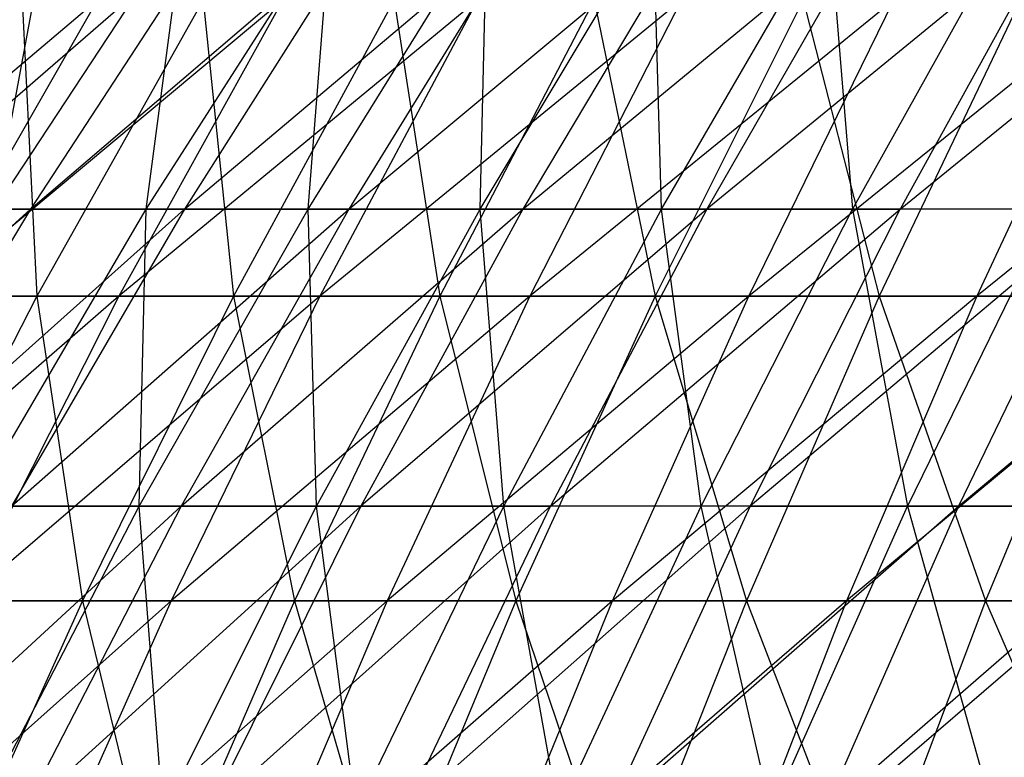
# Model space of a CAD drawing. Extents: x -125 to 125, y -143 to 0.
# Tile 199 of 256: x -38.21 to -31.45, y -51.79 to -46.73. Entities that reach past the tile are written whole.
import ezdxf

# ---------------------------------------------------------------- set-up
doc = ezdxf.new("R2010")
doc.units = 0
doc.header["$LTSCALE"] = 25.4
doc.layers.get('0').update_dxf_attribs({"linetype": 'CONTINUOUS'})

# ---------------------------------------------------------------- blocks, each defined once
blk = doc.blocks.new('NL2500027000_STL_3')
at = {"color": 0}
for p, q in [((-39.122, -48.0259, -21.7317), (-36.8428, -46.0467, -22.6229)), ((-39.122, -48.0259, -21.7317), (-36.8428, -46.0467, -22.6229)), ((-38.3812, -48.0259, 23.0148), (-37.0788, -46.0467, 22.2338)), ((-38.3812, -48.0259, 23.0148), (-37.0788, -46.0467, 22.2338)), ((-38.3812, -48.0259, 23.0148), (-38.0134, -46.0467, 20.5953)), ((-38.3812, -48.0259, 23.0148), (-38.0134, -46.0467, 20.5953)), ((-36.8428, -46.0467, -22.6229), (-38.1368, -48.0259, -23.4175)), ((-38.1368, -48.0259, -23.4175), (-35.8209, -46.0467, -24.2084)), ((-36.8428, -46.0467, -22.6229), (-38.1368, -48.0259, -23.4175)), ((-38.1368, -48.0259, -23.4175), (-35.8209, -46.0467, -24.2084)), ((-37.3408, -48.0259, 24.667), (-36.0737, -46.0467, 23.83)), ((-37.3408, -48.0259, 24.667), (-36.0737, -46.0467, 23.83)), ((-37.3408, -48.0259, 24.667), (-37.0788, -46.0467, 22.2338)), ((-37.3408, -48.0259, 24.667), (-37.0788, -46.0467, 22.2338)), ((-35.8209, -46.0467, -24.2084), (-37.0791, -48.0259, -25.0587)), ((-37.0791, -48.0259, -25.0587), (-34.7308, -46.0467, -25.7478)), ((-35.8209, -46.0467, -24.2084), (-37.0791, -48.0259, -25.0587)), ((-37.0791, -48.0259, -25.0587), (-34.7308, -46.0467, -25.7478)), ((-36.2293, -48.0259, 26.2724), (-34.9999, -46.0467, 25.3809)), ((-36.2293, -48.0259, 26.2724), (-34.9999, -46.0467, 25.3809)), ((-36.2293, -48.0259, 26.2724), (-36.0737, -46.0467, 23.83)), ((-36.2293, -48.0259, 26.2724), (-36.0737, -46.0467, 23.83)), ((-34.7308, -46.0467, -25.7478), (-35.9507, -48.0259, -26.6522)), ((-35.9507, -48.0259, -26.6522), (-33.5747, -46.0467, -27.2383)), ((-34.7308, -46.0467, -25.7478), (-35.9507, -48.0259, -26.6522)), ((-35.9507, -48.0259, -26.6522), (-33.5747, -46.0467, -27.2383)), ((-35.0488, -48.0259, 27.8276), (-33.8595, -46.0467, 26.8834)), ((-35.0488, -48.0259, 27.8276), (-33.8595, -46.0467, 26.8834)), ((-35.0488, -48.0259, 27.8276), (-34.9999, -46.0467, 25.3809)), ((-35.0488, -48.0259, 27.8276), (-34.9999, -46.0467, 25.3809)), ((-33.5747, -46.0467, -27.2383), (-34.754, -48.0259, -28.195)), ((-34.754, -48.0259, -28.195), (-32.3546, -46.0467, -28.6769)), ((-33.5747, -46.0467, -27.2383), (-34.754, -48.0259, -28.195)), ((-34.754, -48.0259, -28.195), (-32.3546, -46.0467, -28.6769)), ((-33.8016, -48.0259, 29.33), (-33.8595, -46.0467, 26.8834)), ((-33.8016, -48.0259, 29.33), (-33.8595, -46.0467, 26.8834)), ((-33.8016, -48.0259, 29.33), (-32.6546, -46.0467, 28.3347)), ((-33.8016, -48.0259, 29.33), (-32.6546, -46.0467, 28.3347)), ((-31.0729, -46.0467, -30.0609), (-33.491, -48.0259, -29.6841)), ((-32.3546, -46.0467, -28.6769), (-33.491, -48.0259, -29.6841)), ((-31.0729, -46.0467, -30.0609), (-33.491, -48.0259, -29.6841)), ((-32.3546, -46.0467, -28.6769), (-33.491, -48.0259, -29.6841)), ((-32.6546, -46.0467, 28.3347), (-32.4901, -48.0259, 30.7765)), ((-32.6546, -46.0467, 28.3347), (-32.4901, -48.0259, 30.7765)), ((-31.3876, -46.0467, 29.7321), (-32.4901, -48.0259, 30.7765)), ((-31.3876, -46.0467, 29.7321), (-32.4901, -48.0259, 30.7765)), ((-31.0729, -46.0467, -30.0609), (-32.1644, -48.0259, -31.1167)), ((-32.1644, -48.0259, -31.1167), (-29.7321, -46.0467, -31.3876)), ((-31.0729, -46.0467, -30.0609), (-32.1644, -48.0259, -31.1167)), ((-32.1644, -48.0259, -31.1167), (-29.7321, -46.0467, -31.3876)), ((-37.6751, -46.5917, -29.3937), (-40.0831, -48.6248, -28.6383)), ((-37.6751, -46.5917, -29.3937), (-40.0831, -48.6248, -28.6383)), ((-36.4025, -46.5917, -30.9558), (-38.8401, -48.6248, -30.3026)), ((-38.8401, -48.6248, -30.3026), (-37.6751, -46.5917, -29.3937)), ((-36.4025, -46.5917, -30.9558), (-38.8401, -48.6248, -30.3026)), ((-38.8401, -48.6248, -30.3026), (-37.6751, -46.5917, -29.3937)), ((-38.1937, -46.5917, 28.7167), (-38.0917, -48.6248, 31.2383)), ((-38.1937, -46.5917, 28.7167), (-38.0917, -48.6248, 31.2383)), ((-36.9491, -46.5917, 30.3012), (-38.0917, -48.6248, 31.2383)), ((-36.9491, -46.5917, 30.3012), (-38.0917, -48.6248, 31.2383)), ((-36.4025, -46.5917, -30.9558), (-37.5282, -48.6248, -31.913)), ((-35.0651, -46.5917, -32.4629), (-37.5282, -48.6248, -31.913)), ((-36.4025, -46.5917, -30.9558), (-37.5282, -48.6248, -31.913)), ((-35.0651, -46.5917, -32.4629), (-37.5282, -48.6248, -31.913)), ((-36.9491, -46.5917, 30.3012), (-36.7409, -48.6248, 32.8163)), ((-36.9491, -46.5917, 30.3012), (-36.7409, -48.6248, 32.8163)), ((-35.6389, -46.5917, 31.8319), (-36.7409, -48.6248, 32.8163)), ((-35.6389, -46.5917, 31.8319), (-36.7409, -48.6248, 32.8163)), ((-35.0651, -46.5917, -32.4629), (-36.1495, -48.6248, -33.4667)), ((-33.6654, -46.5917, -33.9122), (-36.1495, -48.6248, -33.4667)), ((-35.0651, -46.5917, -32.4629), (-36.1495, -48.6248, -33.4667)), ((-33.6654, -46.5917, -33.9122), (-36.1495, -48.6248, -33.4667)), ((-35.6389, -46.5917, 31.8319), (-35.3249, -48.6248, 34.336)), ((-35.6389, -46.5917, 31.8319), (-35.3249, -48.6248, 34.336)), ((-34.2653, -46.5917, 33.3061), (-35.3249, -48.6248, 34.336)), ((-34.2653, -46.5917, 33.3061), (-35.3249, -48.6248, 34.336)), ((-33.6654, -46.5917, -33.9122), (-34.7065, -48.6248, -34.9609)), ((-32.2059, -46.5917, -35.3013), (-34.7065, -48.6248, -34.9609)), ((-33.6654, -46.5917, -33.9122), (-34.7065, -48.6248, -34.9609)), ((-32.2059, -46.5917, -35.3013), (-34.7065, -48.6248, -34.9609)), ((-34.2653, -46.5917, 33.3061), (-33.846, -48.6248, 35.7946)), ((-34.2653, -46.5917, 33.3061), (-33.846, -48.6248, 35.7946)), ((-32.8307, -46.5917, 34.721), (-33.846, -48.6248, 35.7946)), ((-32.8307, -46.5917, 34.721), (-33.846, -48.6248, 35.7946)), ((-30.6891, -46.5917, -36.6276), (-33.2018, -48.6248, -36.3929)), ((-33.2018, -48.6248, -36.3929), (-32.2059, -46.5917, -35.3013)), ((-30.6891, -46.5917, -36.6276), (-33.2018, -48.6248, -36.3929)), ((-33.2018, -48.6248, -36.3929), (-32.2059, -46.5917, -35.3013)), ((-32.8307, -46.5917, 34.721), (-32.3069, -48.6248, 37.1896)), ((-32.8307, -46.5917, 34.721), (-32.3069, -48.6248, 37.1896)), ((-31.3378, -46.5917, 36.0741), (-32.3069, -48.6248, 37.1896)), ((-31.3378, -46.5917, 36.0741), (-32.3069, -48.6248, 37.1896)), ((-30.6891, -46.5917, -36.6276), (-31.6381, -48.6248, -37.7603)), ((-29.1177, -46.5917, -37.8888), (-31.6381, -48.6248, -37.7603)), ((-30.6891, -46.5917, -36.6276), (-31.6381, -48.6248, -37.7603)), ((-29.1177, -46.5917, -37.8888), (-31.6381, -48.6248, -37.7603)), ((-40.3752, -50.0675, -22.4278), (-38.1368, -48.0259, -23.4175)), ((-40.3752, -50.0675, -22.4278), (-38.1368, -48.0259, -23.4175)), ((-38.1368, -48.0259, -23.4175), (-39.3585, -50.0675, -24.1676)), ((-39.3585, -50.0675, -24.1676), (-37.0791, -48.0259, -25.0587)), ((-38.1368, -48.0259, -23.4175), (-39.3585, -50.0675, -24.1676)), ((-39.3585, -50.0675, -24.1676), (-37.0791, -48.0259, -25.0587)), ((-39.122, -48.0259, -21.7317), (-38.1368, -48.0259, -23.4175)), ((-39.122, -48.0259, -21.7317), (-38.1368, -48.0259, -23.4175)), ((-38.5369, -50.0675, 25.4572), (-37.3408, -48.0259, 24.667)), ((-38.5369, -50.0675, 25.4572), (-37.3408, -48.0259, 24.667)), ((-37.3408, -48.0259, 24.667), (-38.3812, -48.0259, 23.0148)), ((-37.3408, -48.0259, 24.667), (-38.3812, -48.0259, 23.0148)), ((-37.0791, -48.0259, -25.0587), (-38.2668, -50.0675, -25.8614)), ((-38.2668, -50.0675, -25.8614), (-35.9507, -48.0259, -26.6522)), ((-37.0791, -48.0259, -25.0587), (-38.2668, -50.0675, -25.8614)), ((-38.2668, -50.0675, -25.8614), (-35.9507, -48.0259, -26.6522)), ((-38.1368, -48.0259, -23.4175), (-37.0791, -48.0259, -25.0587)), ((-38.1368, -48.0259, -23.4175), (-37.0791, -48.0259, -25.0587)), ((-37.3898, -50.0675, 27.1139), (-36.2293, -48.0259, 26.2724)), ((-37.3898, -50.0675, 27.1139), (-36.2293, -48.0259, 26.2724)), ((-37.3898, -50.0675, 27.1139), (-37.3408, -48.0259, 24.667)), ((-37.3898, -50.0675, 27.1139), (-37.3408, -48.0259, 24.667)), ((-36.2293, -48.0259, 26.2724), (-37.3408, -48.0259, 24.667)), ((-36.2293, -48.0259, 26.2724), (-37.3408, -48.0259, 24.667)), ((-35.9507, -48.0259, -26.6522), (-37.1023, -50.0675, -27.506)), ((-37.1023, -50.0675, -27.506), (-34.754, -48.0259, -28.195)), ((-35.9507, -48.0259, -26.6522), (-37.1023, -50.0675, -27.506)), ((-37.1023, -50.0675, -27.506), (-34.754, -48.0259, -28.195)), ((-37.0791, -48.0259, -25.0587), (-35.9507, -48.0259, -26.6522)), ((-37.0791, -48.0259, -25.0587), (-35.9507, -48.0259, -26.6522)), ((-35.0488, -48.0259, 27.8276), (-36.2293, -48.0259, 26.2724)), ((-35.0488, -48.0259, 27.8276), (-36.2293, -48.0259, 26.2724)), ((-36.1715, -50.0675, 28.719), (-36.2293, -48.0259, 26.2724)), ((-36.1715, -50.0675, 28.719), (-36.2293, -48.0259, 26.2724)), ((-36.1715, -50.0675, 28.719), (-35.0488, -48.0259, 27.8276)), ((-36.1715, -50.0675, 28.719), (-35.0488, -48.0259, 27.8276)), ((-35.9507, -48.0259, -26.6522), (-34.754, -48.0259, -28.195)), ((-35.9507, -48.0259, -26.6522), (-34.754, -48.0259, -28.195)), ((-33.491, -48.0259, -29.6841), (-35.8672, -50.0675, -29.0982)), ((-34.754, -48.0259, -28.195), (-35.8672, -50.0675, -29.0982)), ((-33.491, -48.0259, -29.6841), (-35.8672, -50.0675, -29.0982)), ((-34.754, -48.0259, -28.195), (-35.8672, -50.0675, -29.0982)), ((-33.8016, -48.0259, 29.33), (-35.0488, -48.0259, 27.8276)), ((-33.8016, -48.0259, 29.33), (-35.0488, -48.0259, 27.8276)), ((-34.8844, -50.0675, 30.2695), (-35.0488, -48.0259, 27.8276)), ((-34.8844, -50.0675, 30.2695), (-35.0488, -48.0259, 27.8276)), ((-34.8844, -50.0675, 30.2695), (-33.8016, -48.0259, 29.33)), ((-34.8844, -50.0675, 30.2695), (-33.8016, -48.0259, 29.33)), ((-34.754, -48.0259, -28.195), (-33.491, -48.0259, -29.6841)), ((-34.754, -48.0259, -28.195), (-33.491, -48.0259, -29.6841)), ((-33.491, -48.0259, -29.6841), (-34.5638, -50.0675, -30.635)), ((-34.5638, -50.0675, -30.635), (-32.1644, -48.0259, -31.1167)), ((-33.491, -48.0259, -29.6841), (-34.5638, -50.0675, -30.635)), ((-34.5638, -50.0675, -30.635), (-32.1644, -48.0259, -31.1167)), ((-32.4901, -48.0259, 30.7765), (-33.8016, -48.0259, 29.33)), ((-32.4901, -48.0259, 30.7765), (-33.8016, -48.0259, 29.33)), ((-33.5308, -50.0675, 31.7623), (-33.8016, -48.0259, 29.33)), ((-33.5308, -50.0675, 31.7623), (-33.8016, -48.0259, 29.33)), ((-33.5308, -50.0675, 31.7623), (-32.4901, -48.0259, 30.7765)), ((-33.5308, -50.0675, 31.7623), (-32.4901, -48.0259, 30.7765)), ((-33.491, -48.0259, -29.6841), (-32.1644, -48.0259, -31.1167)), ((-33.491, -48.0259, -29.6841), (-32.1644, -48.0259, -31.1167)), ((-30.7765, -48.0259, -32.4901), (-33.1947, -50.0675, -32.1135)), ((-33.1947, -50.0675, -32.1135), (-32.1644, -48.0259, -31.1167)), ((-33.1947, -50.0675, -32.1135), (-32.1644, -48.0259, -31.1167)), ((-30.7765, -48.0259, -32.4901), (-33.1947, -50.0675, -32.1135)), ((-32.4901, -48.0259, 30.7765), (-32.1135, -50.0675, 33.1947)), ((-31.1167, -48.0259, 32.1644), (-32.4901, -48.0259, 30.7765)), ((-31.1167, -48.0259, 32.1644), (-32.4901, -48.0259, 30.7765)), ((-32.4901, -48.0259, 30.7765), (-32.1135, -50.0675, 33.1947)), ((-30.7765, -48.0259, -32.4901), (-32.1644, -48.0259, -31.1167)), ((-30.7765, -48.0259, -32.4901), (-32.1644, -48.0259, -31.1167)), ((-31.1167, -48.0259, 32.1644), (-32.1135, -50.0675, 33.1947)), ((-31.1167, -48.0259, 32.1644), (-32.1135, -50.0675, 33.1947)), ((-30.7765, -48.0259, -32.4901), (-31.7623, -50.0675, -33.5308)), ((-31.7623, -50.0675, -33.5308), (-29.33, -48.0259, -33.8016)), ((-30.7765, -48.0259, -32.4901), (-31.7623, -50.0675, -33.5308)), ((-31.7623, -50.0675, -33.5308), (-29.33, -48.0259, -33.8016)), ((-37.5282, -48.6248, -31.913), (-39.937, -50.7179, -31.1584)), ((-37.5282, -48.6248, -31.913), (-39.937, -50.7179, -31.1584)), ((-39.3747, -48.6248, 29.6047), (-38.0917, -48.6248, 31.2383)), ((-39.3747, -48.6248, 29.6047), (-38.0917, -48.6248, 31.2383)), ((-38.0917, -48.6248, 31.2383), (-39.1674, -50.7179, 32.1204)), ((-38.0917, -48.6248, 31.2383), (-39.1674, -50.7179, 32.1204)), ((-37.5282, -48.6248, -31.913), (-38.8401, -48.6248, -30.3026)), ((-37.5282, -48.6248, -31.913), (-38.8401, -48.6248, -30.3026)), ((-37.5282, -48.6248, -31.913), (-38.588, -50.7179, -32.8143)), ((-36.1495, -48.6248, -33.4667), (-38.588, -50.7179, -32.8143)), ((-37.5282, -48.6248, -31.913), (-38.588, -50.7179, -32.8143)), ((-36.1495, -48.6248, -33.4667), (-38.588, -50.7179, -32.8143)), ((-38.0917, -48.6248, 31.2383), (-36.7409, -48.6248, 32.8163)), ((-38.0917, -48.6248, 31.2383), (-36.7409, -48.6248, 32.8163)), ((-38.0917, -48.6248, 31.2383), (-37.7785, -50.7179, 33.7431)), ((-38.0917, -48.6248, 31.2383), (-37.7785, -50.7179, 33.7431)), ((-36.7409, -48.6248, 32.8163), (-37.7785, -50.7179, 33.7431)), ((-36.7409, -48.6248, 32.8163), (-37.7785, -50.7179, 33.7431)), ((-36.1495, -48.6248, -33.4667), (-37.5282, -48.6248, -31.913)), ((-36.1495, -48.6248, -33.4667), (-37.5282, -48.6248, -31.913)), ((-36.1495, -48.6248, -33.4667), (-37.1704, -50.7179, -34.4119)), ((-34.7065, -48.6248, -34.9609), (-37.1704, -50.7179, -34.4119)), ((-36.1495, -48.6248, -33.4667), (-37.1704, -50.7179, -34.4119)), ((-34.7065, -48.6248, -34.9609), (-37.1704, -50.7179, -34.4119)), ((-36.7409, -48.6248, 32.8163), (-35.3249, -48.6248, 34.336)), ((-36.7409, -48.6248, 32.8163), (-35.3249, -48.6248, 34.336)), ((-36.7409, -48.6248, 32.8163), (-36.3225, -50.7179, 35.3057)), ((-36.7409, -48.6248, 32.8163), (-36.3225, -50.7179, 35.3057)), ((-35.3249, -48.6248, 34.336), (-36.3225, -50.7179, 35.3057)), ((-35.3249, -48.6248, 34.336), (-36.3225, -50.7179, 35.3057)), ((-34.7065, -48.6248, -34.9609), (-36.1495, -48.6248, -33.4667)), ((-34.7065, -48.6248, -34.9609), (-36.1495, -48.6248, -33.4667)), ((-34.7065, -48.6248, -34.9609), (-35.6866, -50.7179, -35.9482)), ((-33.2018, -48.6248, -36.3929), (-35.6866, -50.7179, -35.9482)), ((-34.7065, -48.6248, -34.9609), (-35.6866, -50.7179, -35.9482)), ((-33.2018, -48.6248, -36.3929), (-35.6866, -50.7179, -35.9482)), ((-35.3249, -48.6248, 34.336), (-33.846, -48.6248, 35.7946)), ((-35.3249, -48.6248, 34.336), (-33.846, -48.6248, 35.7946)), ((-35.3249, -48.6248, 34.336), (-34.8018, -50.7179, 36.8055)), ((-35.3249, -48.6248, 34.336), (-34.8018, -50.7179, 36.8055)), ((-33.846, -48.6248, 35.7946), (-34.8018, -50.7179, 36.8055)), ((-33.846, -48.6248, 35.7946), (-34.8018, -50.7179, 36.8055)), ((-33.2018, -48.6248, -36.3929), (-34.7065, -48.6248, -34.9609)), ((-33.2018, -48.6248, -36.3929), (-34.7065, -48.6248, -34.9609)), ((-31.6381, -48.6248, -37.7603), (-34.1394, -50.7179, -37.4207)), ((-34.1394, -50.7179, -37.4207), (-33.2018, -48.6248, -36.3929)), ((-31.6381, -48.6248, -37.7603), (-34.1394, -50.7179, -37.4207)), ((-34.1394, -50.7179, -37.4207), (-33.2018, -48.6248, -36.3929)), ((-33.846, -48.6248, 35.7946), (-32.3069, -48.6248, 37.1896)), ((-33.846, -48.6248, 35.7946), (-32.3069, -48.6248, 37.1896)), ((-33.846, -48.6248, 35.7946), (-33.2193, -50.7179, 38.2399)), ((-33.846, -48.6248, 35.7946), (-33.2193, -50.7179, 38.2399)), ((-32.3069, -48.6248, 37.1896), (-33.2193, -50.7179, 38.2399)), ((-32.3069, -48.6248, 37.1896), (-33.2193, -50.7179, 38.2399)), ((-31.6381, -48.6248, -37.7603), (-33.2018, -48.6248, -36.3929)), ((-31.6381, -48.6248, -37.7603), (-33.2018, -48.6248, -36.3929)), ((-31.6381, -48.6248, -37.7603), (-32.5316, -50.7179, -38.8266)), ((-30.0181, -48.6248, -39.0604), (-32.5316, -50.7179, -38.8266)), ((-31.6381, -48.6248, -37.7603), (-32.5316, -50.7179, -38.8266)), ((-30.0181, -48.6248, -39.0604), (-32.5316, -50.7179, -38.8266)), ((-32.3069, -48.6248, 37.1896), (-30.7104, -48.6248, 38.5185)), ((-32.3069, -48.6248, 37.1896), (-30.7104, -48.6248, 38.5185)), ((-32.3069, -48.6248, 37.1896), (-31.5777, -50.7179, 39.6063)), ((-32.3069, -48.6248, 37.1896), (-31.5777, -50.7179, 39.6063)), ((-30.0181, -48.6248, -39.0604), (-31.6381, -48.6248, -37.7603)), ((-30.0181, -48.6248, -39.0604), (-31.6381, -48.6248, -37.7603)), ((-30.7104, -48.6248, 38.5185), (-31.5777, -50.7179, 39.6063)), ((-30.7104, -48.6248, 38.5185), (-31.5777, -50.7179, 39.6063)), ((-39.382, -52.1679, -26.6151), (-37.1023, -50.0675, -27.506)), ((-39.382, -52.1679, -26.6151), (-37.1023, -50.0675, -27.506)), ((-37.3898, -50.0675, 27.1139), (-38.5369, -50.0675, 25.4572)), ((-37.3898, -50.0675, 27.1139), (-38.5369, -50.0675, 25.4572)), ((-38.4794, -52.1679, 27.9041), (-37.3898, -50.0675, 27.1139)), ((-38.4794, -52.1679, 27.9041), (-37.3898, -50.0675, 27.1139)), ((-38.2668, -50.0675, -25.8614), (-37.1023, -50.0675, -27.506)), ((-38.2668, -50.0675, -25.8614), (-37.1023, -50.0675, -27.506)), ((-35.8672, -50.0675, -29.0982), (-38.1836, -52.1679, -28.3075)), ((-37.1023, -50.0675, -27.506), (-38.1836, -52.1679, -28.3075)), ((-35.8672, -50.0675, -29.0982), (-38.1836, -52.1679, -28.3075)), ((-37.1023, -50.0675, -27.506), (-38.1836, -52.1679, -28.3075)), ((-36.1715, -50.0675, 28.719), (-37.3898, -50.0675, 27.1139)), ((-36.1715, -50.0675, 28.719), (-37.3898, -50.0675, 27.1139)), ((-37.2256, -52.1679, 29.556), (-37.3898, -50.0675, 27.1139)), ((-37.2256, -52.1679, 29.556), (-37.3898, -50.0675, 27.1139)), ((-37.2256, -52.1679, 29.556), (-36.1715, -50.0675, 28.719)), ((-37.2256, -52.1679, 29.556), (-36.1715, -50.0675, 28.719)), ((-37.1023, -50.0675, -27.506), (-35.8672, -50.0675, -29.0982)), ((-37.1023, -50.0675, -27.506), (-35.8672, -50.0675, -29.0982)), ((-35.8672, -50.0675, -29.0982), (-36.9125, -52.1679, -29.9461)), ((-36.9125, -52.1679, -29.9461), (-34.5638, -50.0675, -30.635)), ((-35.8672, -50.0675, -29.0982), (-36.9125, -52.1679, -29.9461)), ((-36.9125, -52.1679, -29.9461), (-34.5638, -50.0675, -30.635)), ((-34.8844, -50.0675, 30.2695), (-36.1715, -50.0675, 28.719)), ((-34.8844, -50.0675, 30.2695), (-36.1715, -50.0675, 28.719)), ((-35.901, -52.1679, 31.1516), (-36.1715, -50.0675, 28.719)), ((-35.901, -52.1679, 31.1516), (-36.1715, -50.0675, 28.719)), ((-35.901, -52.1679, 31.1516), (-34.8844, -50.0675, 30.2695)), ((-35.901, -52.1679, 31.1516), (-34.8844, -50.0675, 30.2695)), ((-35.8672, -50.0675, -29.0982), (-34.5638, -50.0675, -30.635)), ((-35.8672, -50.0675, -29.0982), (-34.5638, -50.0675, -30.635)), ((-33.1947, -50.0675, -32.1135), (-35.5711, -52.1679, -31.5277)), ((-35.5711, -52.1679, -31.5277), (-34.5638, -50.0675, -30.635)), ((-35.5711, -52.1679, -31.5277), (-34.5638, -50.0675, -30.635)), ((-33.1947, -50.0675, -32.1135), (-35.5711, -52.1679, -31.5277)), ((-33.5308, -50.0675, 31.7623), (-34.8844, -50.0675, 30.2695)), ((-33.5308, -50.0675, 31.7623), (-34.8844, -50.0675, 30.2695)), ((-34.508, -52.1679, 32.6879), (-34.8844, -50.0675, 30.2695)), ((-34.508, -52.1679, 32.6879), (-34.8844, -50.0675, 30.2695)), ((-33.1947, -50.0675, -32.1135), (-34.5638, -50.0675, -30.635)), ((-33.1947, -50.0675, -32.1135), (-34.5638, -50.0675, -30.635)), ((-34.508, -52.1679, 32.6879), (-33.5308, -50.0675, 31.7623)), ((-34.508, -52.1679, 32.6879), (-33.5308, -50.0675, 31.7623)), ((-33.1947, -50.0675, -32.1135), (-34.162, -52.1679, -33.0493)), ((-34.162, -52.1679, -33.0493), (-31.7623, -50.0675, -33.5308)), ((-33.1947, -50.0675, -32.1135), (-34.162, -52.1679, -33.0493)), ((-34.162, -52.1679, -33.0493), (-31.7623, -50.0675, -33.5308)), ((-32.1135, -50.0675, 33.1947), (-33.5308, -50.0675, 31.7623)), ((-32.1135, -50.0675, 33.1947), (-33.5308, -50.0675, 31.7623)), ((-33.0493, -52.1679, 34.162), (-33.5308, -50.0675, 31.7623)), ((-33.0493, -52.1679, 34.162), (-33.5308, -50.0675, 31.7623)), ((-33.1947, -50.0675, -32.1135), (-31.7623, -50.0675, -33.5308)), ((-33.1947, -50.0675, -32.1135), (-31.7623, -50.0675, -33.5308)), ((-33.0493, -52.1679, 34.162), (-32.1135, -50.0675, 33.1947)), ((-33.0493, -52.1679, 34.162), (-32.1135, -50.0675, 33.1947)), ((-31.7623, -50.0675, -33.5308), (-32.6879, -52.1679, -34.508)), ((-32.6879, -52.1679, -34.508), (-30.2695, -50.0675, -34.8844)), ((-31.7623, -50.0675, -33.5308), (-32.6879, -52.1679, -34.508)), ((-32.6879, -52.1679, -34.508), (-30.2695, -50.0675, -34.8844)), ((-32.1135, -50.0675, 33.1947), (-31.5277, -52.1679, 35.5711)), ((-30.635, -50.0675, 34.5638), (-32.1135, -50.0675, 33.1947)), ((-30.635, -50.0675, 34.5638), (-32.1135, -50.0675, 33.1947)), ((-32.1135, -50.0675, 33.1947), (-31.5277, -52.1679, 35.5711)), ((-31.7623, -50.0675, -33.5308), (-30.2695, -50.0675, -34.8844)), ((-31.7623, -50.0675, -33.5308), (-30.2695, -50.0675, -34.8844)), ((-37.1704, -50.7179, -34.4119), (-39.5801, -52.8675, -33.658)), ((-37.1704, -50.7179, -34.4119), (-39.5801, -52.8675, -33.658)), ((-39.1674, -50.7179, 32.1204), (-37.7785, -50.7179, 33.7431)), ((-39.1674, -50.7179, 32.1204), (-37.7785, -50.7179, 33.7431)), ((-37.7785, -50.7179, 33.7431), (-38.7498, -52.8675, 34.6106)), ((-37.7785, -50.7179, 33.7431), (-38.7498, -52.8675, 34.6106)), ((-37.1704, -50.7179, -34.4119), (-38.588, -50.7179, -32.8143)), ((-37.1704, -50.7179, -34.4119), (-38.588, -50.7179, -32.8143)), ((-37.1704, -50.7179, -34.4119), (-38.126, -52.8675, -35.2966)), ((-35.6866, -50.7179, -35.9482), (-38.126, -52.8675, -35.2966)), ((-37.1704, -50.7179, -34.4119), (-38.126, -52.8675, -35.2966)), ((-35.6866, -50.7179, -35.9482), (-38.126, -52.8675, -35.2966)), ((-37.7785, -50.7179, 33.7431), (-36.3225, -50.7179, 35.3057)), ((-37.7785, -50.7179, 33.7431), (-36.3225, -50.7179, 35.3057)), ((-37.7785, -50.7179, 33.7431), (-37.2563, -52.8675, 36.2134)), ((-37.7785, -50.7179, 33.7431), (-37.2563, -52.8675, 36.2134)), ((-36.3225, -50.7179, 35.3057), (-37.2563, -52.8675, 36.2134)), ((-36.3225, -50.7179, 35.3057), (-37.2563, -52.8675, 36.2134)), ((-35.6866, -50.7179, -35.9482), (-37.1704, -50.7179, -34.4119)), ((-35.6866, -50.7179, -35.9482), (-37.1704, -50.7179, -34.4119)), ((-35.6866, -50.7179, -35.9482), (-36.6042, -52.8675, -36.8725)), ((-34.1394, -50.7179, -37.4207), (-36.6042, -52.8675, -36.8725)), ((-35.6866, -50.7179, -35.9482), (-36.6042, -52.8675, -36.8725)), ((-34.1394, -50.7179, -37.4207), (-36.6042, -52.8675, -36.8725)), ((-36.3225, -50.7179, 35.3057), (-34.8018, -50.7179, 36.8055)), ((-36.3225, -50.7179, 35.3057), (-34.8018, -50.7179, 36.8055)), ((-36.3225, -50.7179, 35.3057), (-35.6966, -52.8675, 37.7518)), ((-36.3225, -50.7179, 35.3057), (-35.6966, -52.8675, 37.7518)), ((-34.8018, -50.7179, 36.8055), (-35.6966, -52.8675, 37.7518)), ((-34.8018, -50.7179, 36.8055), (-35.6966, -52.8675, 37.7518)), ((-34.1394, -50.7179, -37.4207), (-35.6866, -50.7179, -35.9482)), ((-34.1394, -50.7179, -37.4207), (-35.6866, -50.7179, -35.9482)), ((-32.5316, -50.7179, -38.8266), (-35.0172, -52.8675, -38.3828)), ((-35.0172, -52.8675, -38.3828), (-34.1394, -50.7179, -37.4207)), ((-32.5316, -50.7179, -38.8266), (-35.0172, -52.8675, -38.3828)), ((-35.0172, -52.8675, -38.3828), (-34.1394, -50.7179, -37.4207)), ((-34.8018, -50.7179, 36.8055), (-33.2193, -50.7179, 38.2399)), ((-34.8018, -50.7179, 36.8055), (-33.2193, -50.7179, 38.2399)), ((-34.8018, -50.7179, 36.8055), (-34.0734, -52.8675, 39.2231)), ((-34.8018, -50.7179, 36.8055), (-34.0734, -52.8675, 39.2231)), ((-32.5316, -50.7179, -38.8266), (-34.1394, -50.7179, -37.4207)), ((-32.5316, -50.7179, -38.8266), (-34.1394, -50.7179, -37.4207)), ((-33.2193, -50.7179, 38.2399), (-34.0734, -52.8675, 39.2231)), ((-33.2193, -50.7179, 38.2399), (-34.0734, -52.8675, 39.2231)), ((-32.5316, -50.7179, -38.8266), (-33.368, -52.8675, -39.8249)), ((-30.8659, -50.7179, -40.1636), (-33.368, -52.8675, -39.8249)), ((-32.5316, -50.7179, -38.8266), (-33.368, -52.8675, -39.8249)), ((-30.8659, -50.7179, -40.1636), (-33.368, -52.8675, -39.8249)), ((-33.2193, -50.7179, 38.2399), (-31.5777, -50.7179, 39.6063)), ((-33.2193, -50.7179, 38.2399), (-31.5777, -50.7179, 39.6063)), ((-33.2193, -50.7179, 38.2399), (-32.3896, -52.8675, 40.6246)), ((-33.2193, -50.7179, 38.2399), (-32.3896, -52.8675, 40.6246)), ((-30.8659, -50.7179, -40.1636), (-32.5316, -50.7179, -38.8266)), ((-30.8659, -50.7179, -40.1636), (-32.5316, -50.7179, -38.8266)), ((-31.5777, -50.7179, 39.6063), (-32.3896, -52.8675, 40.6246)), ((-31.5777, -50.7179, 39.6063), (-32.3896, -52.8675, 40.6246)), ((-31.5777, -50.7179, 39.6063), (-29.8799, -50.7179, 40.9023)), ((-31.5777, -50.7179, 39.6063), (-29.8799, -50.7179, 40.9023)), ((-31.5777, -50.7179, 39.6063), (-30.6482, -52.8675, 41.954)), ((-31.5777, -50.7179, 39.6063), (-30.6482, -52.8675, 41.954))]:
    blk.add_line(p, q, dxfattribs=at)

msp = doc.modelspace()

# ---------------------------------------------------------------- block references
at = {"color": 253}
msp.add_blockref('NL2500027000_STL_3', (0, 0), dxfattribs=at)

doc.saveas('drawing.dxf')
